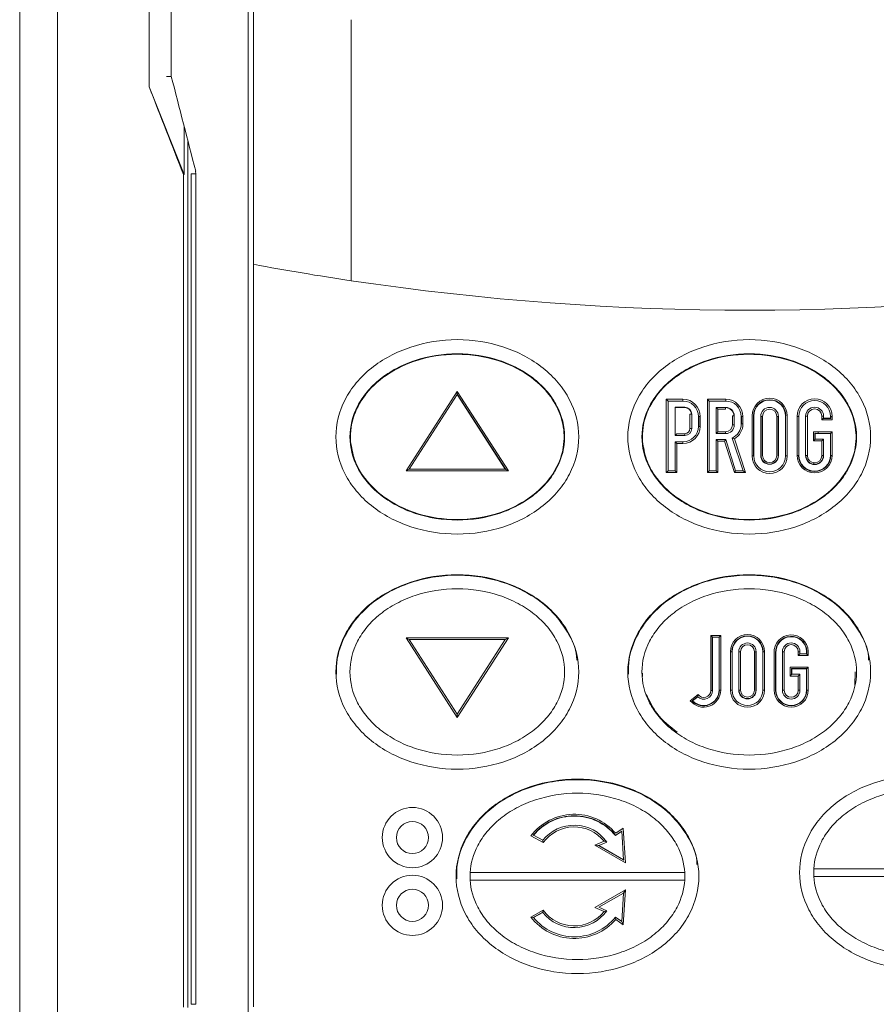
# Model space of a CAD drawing. Header units: inches. Extents: x 2934 to 6866, y 422 to 3136.
# Tile 22 of 84: x 3485 to 3534, y 1799 to 1856. Entities that reach past the tile are written whole.
import ezdxf

# ---------------------------------------------------------------- set-up
doc = ezdxf.new("R2010")
doc.units = ezdxf.units.IN
doc.header["$MEASUREMENT"] = 0
doc.layers.add('PWR_0400HP', color=7, linetype='Continuous')

# ---------------------------------------------------------------- blocks, each defined once
blk = doc.blocks.new('SSW6 S5 FRONT VIEW')
at = {"color": 7, "linetype": 'Continuous', "lineweight": 15}
for p, q in [((57.002, -205.699), (57.002, -74.106)), ((59.202, -74.167), (59.202, -202.812)), ((70.274, -176.621), (70.274, -85.621)), ((70.586, -86.076), (70.586, -132.923)), ((64.519, -105.599), (64.519, -122.599)), ((65.813, -106.235), (65.813, -122.006)), ((76.265, -118.705), (76.265, -133.876)), ((65.813, -122.006), (65.533, -122.006)), ((64.519, -122.599), (64.521, -122.599)), ((64.521, -122.599), (66.556, -127.699)), ((64.521, -122.599), (64.521, -122.599)), ((66.556, -124.891), (66.556, -127.699)), ((66.784, -125.777), (66.784, -176.112)), ((67.249, -127.659), (67.23, -127.509)), ((66.519, -127.699), (66.519, -176.099)), ((66.556, -127.699), (66.519, -127.699)), ((67.249, -127.659), (66.967, -127.659)), ((66.967, -175.928), (66.967, -127.659)), ((67.249, -127.659), (67.249, -175.928)), ((70.586, -132.923), (70.586, -176.076)), ((79.466, -144.932), (82.436, -140.311)), ((79.649, -144.832), (82.436, -140.496)), ((82.436, -140.496), (82.436, -140.311)), ((82.436, -140.311), (85.406, -144.932)), ((82.436, -140.464), (85.255, -144.849)), ((82.436, -140.496), (85.223, -144.832)), ((94.687, -140.867), (94.587, -140.767)), ((94.587, -140.767), (94.587, -145.016)), ((95.556, -140.767), (94.587, -140.767)), ((95.556, -140.867), (95.556, -140.767)), ((96.983, -140.767), (96.983, -145.016)), ((97.083, -140.867), (96.983, -140.767)), ((98.04, -140.767), (96.983, -140.767)), ((98.04, -140.867), (98.04, -140.767)), ((94.687, -140.867), (94.687, -144.916)), ((95.556, -140.867), (94.687, -140.867)), ((95.093, -141.228), (95.663, -141.228)), ((95.093, -142.867), (95.093, -141.228)), ((95.093, -141.228), (95.11, -141.245)), ((95.11, -142.85), (95.11, -141.245)), ((95.11, -141.245), (95.663, -141.245)), ((97.083, -140.867), (97.083, -144.916)), ((98.04, -140.867), (97.083, -140.867)), ((97.488, -141.234), (98.035, -141.234)), ((97.488, -142.759), (97.488, -141.234)), ((97.488, -141.234), (97.588, -141.334)), ((97.588, -142.659), (97.588, -141.334)), ((97.588, -141.334), (98.035, -141.334)), ((98.035, -141.234), (98.035, -141.334)), ((95.963, -141.628), (95.963, -142.467)), ((96.063, -141.628), (95.963, -141.628)), ((96.063, -141.628), (96.063, -142.467)), ((96.456, -141.767), (96.556, -141.767)), ((96.456, -142.34), (96.456, -141.767)), ((96.473, -142.34), (96.473, -141.767)), ((96.556, -142.34), (96.556, -141.767)), ((98.435, -141.734), (98.435, -142.259)), ((98.535, -141.734), (98.435, -141.734)), ((98.535, -141.734), (98.535, -142.259)), ((98.94, -142.202), (98.94, -141.767)), ((98.94, -141.767), (99.04, -141.767)), ((98.957, -142.202), (98.957, -141.767)), ((99.04, -142.202), (99.04, -141.767)), ((99.568, -141.73), (99.568, -144.062)), ((99.651, -141.73), (99.651, -144.062)), ((99.668, -141.73), (99.651, -141.73)), ((99.668, -141.73), (99.668, -144.062)), ((100.074, -144.028), (100.074, -141.759)), ((100.074, -141.759), (100.174, -141.759)), ((100.091, -144.028), (100.091, -141.759)), ((100.174, -144.028), (100.174, -141.759)), ((101.108, -141.759), (101.008, -141.759)), ((101.008, -141.759), (101.008, -144.028)), ((101.091, -141.759), (101.091, -144.028)), ((101.108, -141.759), (101.108, -144.028)), ((101.513, -144.062), (101.513, -141.73)), ((101.513, -141.73), (101.53, -141.73)), ((101.613, -144.062), (101.613, -141.73)), ((102.286, -141.759), (102.186, -141.759)), ((102.186, -141.759), (102.186, -144.028)), ((102.286, -141.759), (102.286, -144.028)), ((102.685, -144.041), (102.685, -141.745)), ((102.685, -141.745), (102.785, -141.745)), ((102.785, -144.041), (102.785, -141.745)), ((103.726, -141.745), (103.626, -141.745)), ((103.626, -141.745), (103.626, -141.965)), ((103.726, -141.865), (103.626, -141.965)), ((103.709, -141.882), (104.142, -141.882)), ((103.726, -141.745), (103.726, -141.865)), ((103.726, -141.865), (104.124, -141.865)), ((104.124, -141.759), (104.225, -141.759)), ((104.124, -141.865), (104.124, -141.759)), ((104.124, -141.865), (104.142, -141.882)), ((104.142, -141.882), (104.142, -141.759)), ((104.225, -141.965), (104.225, -141.759)), ((96.063, -142.467), (95.963, -142.467)), ((96.456, -142.34), (96.556, -142.34)), ((98.535, -142.259), (98.435, -142.259)), ((98.94, -142.202), (99.04, -142.202)), ((103.626, -141.965), (104.225, -141.965)), ((95.093, -142.867), (95.193, -142.767)), ((95.663, -142.867), (95.093, -142.867)), ((95.663, -142.767), (95.193, -142.767)), ((95.663, -142.867), (95.663, -142.767)), ((97.488, -142.759), (97.588, -142.659)), ((98.035, -142.759), (97.488, -142.759)), ((98.035, -142.659), (97.588, -142.659)), ((98.035, -142.759), (98.035, -142.659)), ((99.048, -144.916), (98.421, -143.017)), ((103.136, -142.659), (103.136, -143.188)), ((104.225, -142.659), (103.136, -142.659)), ((103.218, -142.742), (103.218, -143.105)), ((103.236, -142.759), (103.218, -142.742)), ((104.124, -142.759), (103.236, -142.759)), ((103.236, -142.759), (103.236, -143.088)), ((103.416, -142.759), (103.408, -142.659)), ((104.124, -142.759), (104.225, -142.659)), ((104.124, -144.028), (104.124, -142.759)), ((104.225, -144.028), (104.225, -142.659)), ((95.093, -143.24), (95.193, -143.34)), ((95.093, -143.24), (95.556, -143.24)), ((95.093, -144.916), (95.093, -143.24)), ((95.193, -143.34), (95.556, -143.34)), ((95.193, -145.016), (95.193, -143.34)), ((95.556, -143.24), (95.556, -143.34)), ((97.488, -143.094), (98.043, -143.094)), ((97.488, -144.916), (97.488, -143.094)), ((97.488, -143.094), (97.588, -143.194)), ((97.588, -145.016), (97.588, -143.194)), ((97.588, -143.194), (97.97, -143.194)), ((98.043, -143.094), (97.97, -143.194)), ((97.97, -143.194), (98.543, -145.016)), ((98.043, -143.094), (98.616, -144.916)), ((99.186, -145.016), (98.543, -143.066)), ((103.236, -143.088), (103.136, -143.188)), ((103.136, -143.188), (103.626, -143.188)), ((103.236, -143.088), (103.726, -143.088)), ((103.726, -143.088), (103.626, -143.188)), ((103.626, -143.188), (103.626, -144.041)), ((103.726, -143.088), (103.726, -144.041)), ((99.668, -144.062), (99.568, -144.062)), ((100.074, -144.028), (100.091, -144.028)), ((101.108, -144.028), (101.091, -144.028)), ((101.513, -144.062), (101.613, -144.062)), ((102.286, -144.028), (102.186, -144.028)), ((102.685, -144.041), (102.785, -144.041)), ((103.726, -144.041), (103.626, -144.041)), ((104.124, -144.028), (104.225, -144.028)), ((79.649, -144.832), (79.466, -144.932)), ((85.406, -144.932), (79.466, -144.932)), ((85.223, -144.832), (79.649, -144.832)), ((85.223, -144.832), (85.406, -144.932)), ((94.687, -144.916), (94.587, -145.016)), ((94.587, -145.016), (95.193, -145.016)), ((94.687, -144.916), (95.093, -144.916)), ((95.093, -144.916), (95.193, -145.016)), ((97.083, -144.916), (96.983, -145.016)), ((96.983, -145.016), (97.588, -145.016)), ((97.083, -144.916), (97.488, -144.916)), ((97.488, -144.916), (97.588, -145.016)), ((98.616, -144.916), (98.543, -145.016)), ((98.543, -145.016), (99.186, -145.016)), ((98.604, -144.933), (99.072, -144.933)), ((98.616, -144.916), (99.048, -144.916)), ((99.048, -144.916), (99.186, -145.016)), ((102.919, -145.005), (102.958, -144.931)), ((97.752, -154.496), (97.169, -154.496)), ((97.269, -154.596), (97.169, -154.496)), ((97.169, -154.496), (97.169, -157.69)), ((97.652, -154.596), (97.752, -154.496)), ((97.752, -157.663), (97.752, -154.496)), ((79.649, -154.731), (79.466, -154.631)), ((79.466, -154.631), (82.436, -159.252)), ((85.406, -154.631), (79.466, -154.631)), ((79.649, -154.731), (82.436, -159.067)), ((85.223, -154.731), (79.649, -154.731)), ((82.436, -159.252), (85.406, -154.631)), ((82.436, -159.067), (85.223, -154.731)), ((85.223, -154.731), (85.406, -154.631)), ((97.252, -154.579), (97.252, -157.69)), ((97.652, -154.596), (97.269, -154.596)), ((97.269, -154.596), (97.269, -157.69)), ((97.652, -157.663), (97.652, -154.596)), ((98.309, -155.436), (98.309, -157.671)), ((98.409, -155.436), (98.309, -155.436)), ((98.409, -155.436), (98.409, -157.671)), ((98.798, -157.671), (98.798, -155.436)), ((98.798, -155.436), (98.898, -155.436)), ((98.898, -157.671), (98.898, -155.436)), ((99.81, -155.436), (99.71, -155.436)), ((99.71, -155.436), (99.71, -157.671)), ((99.792, -155.436), (99.792, -157.671)), ((99.81, -155.436), (99.81, -157.671)), ((100.198, -157.671), (100.198, -155.436)), ((100.198, -155.436), (100.298, -155.436)), ((100.298, -157.671), (100.298, -155.436)), ((100.856, -155.506), (100.856, -157.671)), ((100.956, -155.504), (100.939, -155.504)), ((100.939, -155.504), (100.939, -157.671)), ((100.956, -155.504), (100.956, -157.671)), ((101.338, -155.436), (101.438, -155.436)), ((101.338, -157.678), (101.338, -155.436)), ((101.438, -157.678), (101.438, -155.436)), ((102.356, -155.436), (102.256, -155.436)), ((102.256, -155.436), (102.256, -155.661)), ((102.356, -155.561), (102.256, -155.661)), ((102.339, -155.436), (102.339, -155.578)), ((102.356, -155.436), (102.356, -155.561)), ((102.356, -155.561), (102.738, -155.561)), ((102.738, -155.408), (102.756, -155.407)), ((102.738, -155.561), (102.738, -155.408)), ((102.738, -155.561), (102.838, -155.661)), ((102.756, -155.578), (102.756, -155.407)), ((102.838, -155.661), (102.838, -155.405)), ((102.256, -155.661), (102.838, -155.661)), ((93.199, -156.69), (93.206, -156.879)), ((101.779, -156.336), (101.779, -156.851)), ((102.838, -156.336), (101.779, -156.336)), ((101.879, -156.751), (101.779, -156.851)), ((101.862, -156.419), (101.862, -156.768)), ((101.879, -156.436), (101.862, -156.419)), ((102.756, -156.419), (101.862, -156.419)), ((102.738, -156.436), (101.879, -156.436)), ((101.879, -156.436), (101.879, -156.751)), ((101.879, -156.751), (102.356, -156.751)), ((102.356, -156.751), (102.256, -156.851)), ((102.339, -156.768), (102.339, -157.678)), ((102.356, -156.751), (102.356, -157.678)), ((102.738, -156.436), (102.838, -156.336)), ((102.738, -157.671), (102.738, -156.436)), ((102.838, -157.671), (102.838, -156.336)), ((105.535, -157.373), (105.555, -156.609)), ((101.779, -156.851), (102.256, -156.851)), ((102.256, -156.851), (102.256, -157.678)), ((96.432, -157.916), (95.974, -158.282)), ((97.269, -157.69), (97.169, -157.69)), ((97.652, -157.663), (97.752, -157.663)), ((98.409, -157.671), (98.309, -157.671)), ((98.798, -157.671), (98.898, -157.671)), ((99.81, -157.671), (99.792, -157.671)), ((100.198, -157.671), (100.298, -157.671)), ((100.956, -157.671), (100.939, -157.671)), ((101.338, -157.678), (101.438, -157.678)), ((102.356, -157.678), (102.256, -157.678)), ((102.738, -157.671), (102.838, -157.671)), ((96.42, -158.032), (96.093, -158.293)), ((96.419, -158.055), (96.118, -158.294)), ((96.42, -158.058), (96.42, -158.032)), ((82.436, -159.067), (82.436, -159.252)), ((91.996, -165.866), (91.628, -166.126)), ((92.085, -165.682), (91.646, -165.991)), ((92.102, -167.528), (91.996, -165.866)), ((92.214, -167.708), (92.085, -165.682)), ((86.716, -166.134), (87.428, -166.525)), ((86.868, -166.104), (86.841, -166.109)), ((86.868, -166.104), (87.402, -166.396)), ((90.978, -166.456), (90.436, -166.684)), ((91.136, -166.498), (90.661, -166.698)), ((91.628, -166.126), (91.631, -166.103)), ((90.661, -166.698), (90.436, -166.684)), ((90.436, -166.684), (92.214, -167.708)), ((90.622, -166.696), (92.121, -167.559)), ((90.661, -166.698), (92.102, -167.528)), ((92.102, -167.528), (92.121, -167.559)), ((103.158, -168.048), (115.624, -168.048)), ((83.188, -168.271), (95.654, -168.271)), ((95.654, -168.718), (83.188, -168.718)), ((115.624, -168.495), (103.158, -168.495)), ((90.436, -170.305), (92.214, -169.281)), ((92.214, -169.281), (92.085, -171.308)), ((92.102, -169.461), (92.214, -169.281)), ((90.661, -170.291), (92.102, -169.461)), ((92.102, -169.461), (91.996, -171.123)), ((86.716, -170.855), (87.428, -170.465)), ((90.978, -170.533), (90.436, -170.305)), ((91.136, -170.491), (90.661, -170.291)), ((86.841, -170.881), (87.406, -170.571)), ((86.868, -170.886), (86.841, -170.881)), ((86.868, -170.886), (87.402, -170.593)), ((87.402, -170.593), (87.406, -170.571)), ((91.996, -171.123), (91.628, -170.863)), ((92.085, -171.308), (91.646, -170.998)), ((91.996, -171.123), (92.085, -171.308)), ((67.249, -175.928), (66.967, -175.928))]:
    blk.add_line(p, q, dxfattribs=at)
at = {"color": 7, "linetype": 'Continuous', "lineweight": 15, "flags": 128}
blk.add_lwpolyline([(103.136, -144.539), (103.137, -144.537), (103.167, -144.459)], dxfattribs=at)
at = {"color": 7, "linetype": 'Continuous', "lineweight": 15}
for centre, radius in [((79.829, -166.239), 1.75), ((79.829, -166.239), 0.932), ((79.829, -170.176), 1.75), ((79.829, -170.176), 0.932)]:
    blk.add_circle(centre, radius, dxfattribs=at)
for centre, radius, start, end in [((99.386, 21.311), 156.9, 259.42299, 261.52612), ((99.386, 21.311), 156.9, 261.52612, 278.52078), ((95.556, -141.767), 1, 0, 90), ((98.04, -141.767), 1, 0, 90), ((100.591, -141.73), 1.022, 0, 180), ((103.205, -141.759), 1.019, 0, 180), ((95.556, -141.767), 0.9, 0, 90), ((95.663, -141.628), 0.4, 0, 90), ((95.663, -141.628), 0.383, 0, 90), ((98.035, -141.734), 0.5, 0, 90), ((98.035, -141.734), 0.483, 0, 90), ((98.04, -141.767), 0.9, 0, 90), ((100.591, -141.73), 0.939, 0, 180), ((100.591, -141.73), 0.922, 0, 180), ((100.591, -141.759), 0.517, 0, 180), ((103.205, -141.759), 0.919, 0, 180), ((103.205, -141.745), 0.52, 0, 180), ((103.205, -141.745), 0.42, 0, 180), ((100.591, -141.759), 0.417, 0, 180), ((95.556, -142.34), 0.9, 270, 0), ((95.556, -142.34), 1, 270, 0), ((95.663, -142.467), 0.4, 270, 0), ((95.663, -142.467), 0.3, 270, 0), ((98.035, -142.259), 0.5, 270, 0), ((98.035, -142.259), 0.4, 270, 0), ((98.04, -142.202), 0.9, 295.0952, 0), ((98.04, -142.202), 1, 300.2137, 0), ((100.591, -144.062), 1.022, 180, 0), ((100.591, -144.062), 0.922, 180, 0), ((100.591, -144.028), 0.517, 180, 0), ((100.591, -144.028), 0.5, 180, 0), ((100.591, -144.028), 0.417, 180, 0), ((103.205, -144.028), 1.019, 180, 0), ((103.205, -144.028), 0.936, 180, 0), ((103.205, -144.028), 0.919, 180, 0), ((103.205, -144.041), 0.52, 180, 0), ((103.205, -144.041), 0.503, 180, 0), ((103.205, -144.041), 0.42, 180, 0), ((99.304, -155.436), 0.994, 0, 180), ((101.847, -155.456), 0.993, 2.9155, 182.9155), ((99.304, -155.436), 0.912, 0, 180), ((99.304, -155.436), 0.894, 0, 180), ((99.304, -155.436), 0.506, 0, 180), ((99.304, -155.436), 0.406, 0, 180), ((101.847, -155.456), 0.91, 3.0453, 183.0453), ((101.847, -155.456), 0.893, 3.0745, 183.0745), ((101.847, -155.436), 0.509, 0, 180), ((101.847, -155.436), 0.409, 0, 180), ((96.755, -157.663), 0.997, 218.3841, 0), ((96.755, -157.663), 0.914, 223.5672, 0), ((96.755, -157.663), 0.897, 224.7646, 0), ((96.766, -157.69), 0.503, 226.4521, 0), ((96.766, -157.69), 0.403, 214.1717, 0), ((99.304, -157.671), 0.994, 180, 0), ((99.304, -157.671), 0.894, 180, 0), ((99.304, -157.671), 0.506, 180, 0), ((99.304, -157.671), 0.489, 180, 0), ((99.304, -157.671), 0.406, 180, 0), ((101.847, -157.671), 0.991, 180, 0), ((101.847, -157.671), 0.908, 180, 0), ((101.847, -157.671), 0.891, 180, 0), ((101.847, -157.678), 0.509, 180, 0), ((101.847, -157.678), 0.409, 180, 0), ((89.239, -168.057), 3.172, 40.6412, 142.6872), ((89.239, -168.057), 3.09, 39.2463, 140.8965), ((89.239, -168.057), 3.072, 38.9483, 140.5123), ((89.23, -167.867), 2.347, 35.6897, 141.1818), ((89.23, -167.867), 2.247, 38.9086, 143.3113), ((89.23, -169.122), 2.347, 218.8182, 324.3103), ((89.23, -169.122), 2.247, 216.6887, 321.0914), ((89.239, -168.932), 3.172, 217.3128, 319.3588), ((89.239, -168.932), 3.072, 219.4877, 321.0517)]:
    blk.add_arc(centre, radius, start, end, dxfattribs=at)
for centre, major_axis, ratio, start_param, end_param in [((99.274, -297.027), (-522.032, 2030.715), 0.005346, 4.794589, 4.797309), ((99.502, -187.581), (-544.938, 1389.746), 0.005932, 1.521695, 1.525368)]:
    blk.add_ellipse(centre, major_axis=major_axis, ratio=ratio, start_param=start_param, end_param=end_param, dxfattribs=at)
for points, knots in [([(89.493, -142.951), (89.493, -142.212), (89.31, -141.472), (88.779, -140.447), (88.561, -140.12), (88.047, -139.505), (87.753, -139.218), (87.1, -138.695), (86.741, -138.459), (85.973, -138.048), (85.564, -137.873), (84.283, -137.448), (83.36, -137.301), (81.512, -137.301), (80.589, -137.448), (79.309, -137.873), (78.899, -138.048), (78.131, -138.459), (77.772, -138.695), (77.119, -139.218), (76.825, -139.505), (76.312, -140.12), (76.093, -140.447), (75.562, -141.472), (75.379, -142.212), (75.379, -142.951), (75.379, -143.691), (75.562, -144.43), (76.093, -145.455), (76.312, -145.783), (76.825, -146.398), (77.119, -146.685), (77.772, -147.208), (78.131, -147.444), (78.899, -147.855), (79.309, -148.03), (80.589, -148.455), (81.512, -148.602), (83.36, -148.602), (84.283, -148.455), (85.564, -148.03), (85.973, -147.855), (86.741, -147.444), (87.1, -147.208), (87.753, -146.685), (88.047, -146.398), (88.561, -145.783), (88.779, -145.455), (89.31, -144.43), (89.493, -143.691), (89.493, -142.951)], [3.141593, 3.141593, 3.141593, 3.141593, 3.534292, 3.534292, 3.730641, 3.730641, 3.926991, 3.926991, 4.12334, 4.12334, 4.31969, 4.31969, 4.712389, 4.712389, 5.105088, 5.105088, 5.301438, 5.301438, 5.497787, 5.497787, 5.694137, 5.694137, 5.890486, 5.890486, 6.283185, 6.283185, 6.283185, 6.675884, 6.675884, 6.872234, 6.872234, 7.068583, 7.068583, 7.264933, 7.264933, 7.461283, 7.461283, 7.853982, 7.853982, 8.246681, 8.246681, 8.44303, 8.44303, 8.63938, 8.63938, 8.835729, 8.835729, 9.032079, 9.032079, 9.424778, 9.424778, 9.424778, 9.424778]), ([(106.463, -142.951), (106.463, -142.212), (106.28, -141.472), (105.749, -140.447), (105.531, -140.12), (105.017, -139.505), (104.723, -139.218), (104.07, -138.695), (103.711, -138.459), (102.943, -138.048), (102.534, -137.873), (101.253, -137.448), (100.33, -137.301), (98.482, -137.301), (97.559, -137.448), (96.279, -137.873), (95.869, -138.048), (95.101, -138.459), (94.742, -138.695), (94.089, -139.218), (93.795, -139.505), (93.282, -140.12), (93.063, -140.447), (92.532, -141.472), (92.349, -142.212), (92.349, -142.951), (92.349, -143.691), (92.532, -144.43), (93.063, -145.455), (93.282, -145.783), (93.795, -146.398), (94.089, -146.685), (94.742, -147.208), (95.101, -147.444), (95.869, -147.855), (96.279, -148.03), (97.559, -148.455), (98.482, -148.602), (100.33, -148.602), (101.253, -148.455), (102.534, -148.03), (102.943, -147.855), (103.711, -147.444), (104.07, -147.208), (104.723, -146.685), (105.017, -146.398), (105.531, -145.783), (105.749, -145.455), (106.28, -144.43), (106.463, -143.691), (106.463, -142.951)], [3.141593, 3.141593, 3.141593, 3.141593, 3.534292, 3.534292, 3.730641, 3.730641, 3.926991, 3.926991, 4.12334, 4.12334, 4.31969, 4.31969, 4.712389, 4.712389, 5.105088, 5.105088, 5.301438, 5.301438, 5.497787, 5.497787, 5.694137, 5.694137, 5.890486, 5.890486, 6.283185, 6.283185, 6.283185, 6.675884, 6.675884, 6.872234, 6.872234, 7.068583, 7.068583, 7.264933, 7.264933, 7.461283, 7.461283, 7.853982, 7.853982, 8.246681, 8.246681, 8.44303, 8.44303, 8.63938, 8.63938, 8.835729, 8.835729, 9.032079, 9.032079, 9.424778, 9.424778, 9.424778, 9.424778]), ([(88.676, -142.951), (88.676, -142.345), (88.527, -141.738), (88.082, -140.878), (87.896, -140.6), (87.456, -140.072), (87.201, -139.823), (86.629, -139.366), (86.313, -139.157), (85.63, -138.792), (85.263, -138.635), (84.112, -138.253), (83.274, -138.119), (81.598, -138.119), (80.76, -138.253), (79.609, -138.635), (79.243, -138.792), (78.559, -139.157), (78.243, -139.366), (77.671, -139.823), (77.416, -140.072), (76.976, -140.6), (76.791, -140.878), (76.346, -141.738), (76.197, -142.345), (76.197, -142.951), (76.197, -143.557), (76.346, -144.164), (76.791, -145.025), (76.976, -145.303), (77.416, -145.83), (77.671, -146.08), (78.243, -146.537), (78.559, -146.746), (79.243, -147.111), (79.609, -147.268), (80.76, -147.65), (81.598, -147.784), (83.274, -147.784), (84.112, -147.65), (85.263, -147.268), (85.63, -147.111), (86.313, -146.746), (86.629, -146.537), (87.201, -146.08), (87.456, -145.83), (87.896, -145.303), (88.082, -145.025), (88.527, -144.164), (88.676, -143.557), (88.676, -142.951)], [3.141593, 3.141593, 3.141593, 3.141593, 3.534292, 3.534292, 3.730641, 3.730641, 3.926991, 3.926991, 4.12334, 4.12334, 4.31969, 4.31969, 4.712389, 4.712389, 5.105088, 5.105088, 5.301438, 5.301438, 5.497787, 5.497787, 5.694137, 5.694137, 5.890486, 5.890486, 6.283185, 6.283185, 6.283185, 6.675884, 6.675884, 6.872234, 6.872234, 7.068583, 7.068583, 7.264933, 7.264933, 7.461283, 7.461283, 7.853982, 7.853982, 8.246681, 8.246681, 8.44303, 8.44303, 8.63938, 8.63938, 8.835729, 8.835729, 9.032079, 9.032079, 9.424778, 9.424778, 9.424778, 9.424778]), ([(76.236, -143.219), (76.293, -143.572), (76.417, -144.347), (77.124, -145.554), (78.446, -146.759), (80.409, -147.606), (82.808, -147.872), (85.128, -147.415), (86.973, -146.353), (88.094, -145.083), (88.646, -143.735), (88.681, -142.394), (88.257, -141.14), (87.366, -139.918), (85.816, -138.794), (83.629, -138.114), (81.097, -138.122), (78.866, -138.876), (77.295, -140.131), (76.43, -141.483), (76.202, -142.557), (76.232, -143.133), (76.236, -143.219)], [0, 0, 0, 0, 0.030816, 0.067696, 0.118771, 0.183791, 0.249684, 0.325728, 0.384906, 0.431339, 0.47013, 0.509056, 0.544994, 0.583153, 0.638626, 0.708077, 0.778415, 0.855394, 0.907666, 0.94995, 0.992478, 1, 1, 1, 1]), ([(105.646, -142.951), (105.646, -142.345), (105.497, -141.738), (105.052, -140.878), (104.866, -140.6), (104.426, -140.072), (104.171, -139.823), (103.599, -139.366), (103.283, -139.157), (102.6, -138.792), (102.233, -138.635), (101.082, -138.253), (100.244, -138.119), (98.568, -138.119), (97.73, -138.253), (96.579, -138.635), (96.213, -138.792), (95.529, -139.157), (95.213, -139.366), (94.641, -139.823), (94.386, -140.072), (93.946, -140.6), (93.761, -140.878), (93.316, -141.738), (93.167, -142.345), (93.167, -142.951), (93.167, -143.557), (93.316, -144.164), (93.761, -145.025), (93.946, -145.303), (94.386, -145.83), (94.641, -146.08), (95.213, -146.537), (95.529, -146.746), (96.213, -147.111), (96.579, -147.268), (97.73, -147.65), (98.568, -147.784), (100.244, -147.784), (101.082, -147.65), (102.233, -147.268), (102.6, -147.111), (103.283, -146.746), (103.599, -146.537), (104.171, -146.08), (104.426, -145.83), (104.866, -145.303), (105.052, -145.025), (105.497, -144.164), (105.646, -143.557), (105.646, -142.951)], [3.141593, 3.141593, 3.141593, 3.141593, 3.534292, 3.534292, 3.730641, 3.730641, 3.926991, 3.926991, 4.12334, 4.12334, 4.31969, 4.31969, 4.712389, 4.712389, 5.105088, 5.105088, 5.301438, 5.301438, 5.497787, 5.497787, 5.694137, 5.694137, 5.890486, 5.890486, 6.283185, 6.283185, 6.283185, 6.675884, 6.675884, 6.872234, 6.872234, 7.068583, 7.068583, 7.264933, 7.264933, 7.461283, 7.461283, 7.853982, 7.853982, 8.246681, 8.246681, 8.44303, 8.44303, 8.63938, 8.63938, 8.835729, 8.835729, 9.032079, 9.032079, 9.424778, 9.424778, 9.424778, 9.424778]), ([(93.206, -143.219), (93.263, -143.572), (93.387, -144.347), (94.094, -145.554), (95.416, -146.759), (97.379, -147.606), (99.778, -147.872), (102.098, -147.415), (103.943, -146.353), (105.064, -145.083), (105.616, -143.735), (105.651, -142.394), (105.227, -141.14), (104.336, -139.918), (102.786, -138.794), (100.599, -138.114), (98.067, -138.122), (95.836, -138.876), (94.265, -140.131), (93.4, -141.483), (93.172, -142.557), (93.202, -143.133), (93.206, -143.219)], [0, 0, 0, 0, 0.030816, 0.067697, 0.118772, 0.183791, 0.249685, 0.325728, 0.384906, 0.431338, 0.47013, 0.509056, 0.544994, 0.583154, 0.638627, 0.708077, 0.778415, 0.855394, 0.907666, 0.94995, 0.992478, 1, 1, 1, 1]), ([(89.493, -156.611), (89.493, -155.872), (89.31, -155.132), (88.779, -154.107), (88.561, -153.78), (88.047, -153.165), (87.753, -152.878), (87.1, -152.355), (86.741, -152.119), (85.973, -151.708), (85.564, -151.533), (84.283, -151.108), (83.36, -150.961), (81.512, -150.961), (80.589, -151.108), (79.309, -151.533), (78.899, -151.708), (78.131, -152.119), (77.772, -152.355), (77.119, -152.878), (76.825, -153.165), (76.312, -153.78), (76.093, -154.107), (75.562, -155.132), (75.379, -155.872), (75.379, -156.611), (75.379, -157.351), (75.562, -158.09), (76.093, -159.115), (76.312, -159.443), (76.825, -160.058), (77.119, -160.345), (77.772, -160.868), (78.131, -161.104), (78.899, -161.515), (79.309, -161.69), (80.589, -162.115), (81.512, -162.262), (83.36, -162.262), (84.283, -162.115), (85.564, -161.69), (85.973, -161.515), (86.741, -161.104), (87.1, -160.868), (87.753, -160.345), (88.047, -160.058), (88.561, -159.443), (88.779, -159.115), (89.31, -158.09), (89.493, -157.351), (89.493, -156.611)], [3.141593, 3.141593, 3.141593, 3.141593, 3.534292, 3.534292, 3.730641, 3.730641, 3.926991, 3.926991, 4.12334, 4.12334, 4.31969, 4.31969, 4.712389, 4.712389, 5.105088, 5.105088, 5.301438, 5.301438, 5.497787, 5.497787, 5.694137, 5.694137, 5.890486, 5.890486, 6.283185, 6.283185, 6.283185, 6.675884, 6.675884, 6.872234, 6.872234, 7.068583, 7.068583, 7.264933, 7.264933, 7.461283, 7.461283, 7.853982, 7.853982, 8.246681, 8.246681, 8.44303, 8.44303, 8.63938, 8.63938, 8.835729, 8.835729, 9.032079, 9.032079, 9.424778, 9.424778, 9.424778, 9.424778]), ([(89.377, -155.928), (89.377, -155.857), (89.378, -155.281), (88.859, -154.232), (87.854, -152.905), (86.255, -151.787), (84.095, -151.028), (81.442, -150.897), (78.885, -151.599), (76.952, -152.939), (75.797, -154.522), (75.394, -155.857), (75.419, -156.603), (75.424, -156.746)], [0, 0, 0, 0, 0.010969, 0.089379, 0.173178, 0.270317, 0.387074, 0.525301, 0.677002, 0.790911, 0.884096, 0.977787, 1, 1, 1, 1]), ([(106.463, -156.611), (106.463, -155.872), (106.28, -155.132), (105.749, -154.107), (105.531, -153.78), (105.017, -153.165), (104.723, -152.878), (104.07, -152.355), (103.711, -152.119), (102.943, -151.708), (102.534, -151.533), (101.253, -151.108), (100.33, -150.961), (98.482, -150.961), (97.559, -151.108), (96.279, -151.533), (95.869, -151.708), (95.101, -152.119), (94.742, -152.355), (94.089, -152.878), (93.795, -153.165), (93.282, -153.78), (93.063, -154.107), (92.532, -155.132), (92.349, -155.872), (92.349, -156.611), (92.349, -157.351), (92.532, -158.09), (93.063, -159.115), (93.282, -159.443), (93.795, -160.058), (94.089, -160.345), (94.742, -160.868), (95.101, -161.104), (95.869, -161.515), (96.279, -161.69), (97.559, -162.115), (98.482, -162.262), (100.33, -162.262), (101.253, -162.115), (102.534, -161.69), (102.943, -161.515), (103.711, -161.104), (104.07, -160.868), (104.723, -160.345), (105.017, -160.058), (105.531, -159.443), (105.749, -159.115), (106.28, -158.09), (106.463, -157.351), (106.463, -156.611)], [3.141593, 3.141593, 3.141593, 3.141593, 3.534292, 3.534292, 3.730641, 3.730641, 3.926991, 3.926991, 4.12334, 4.12334, 4.31969, 4.31969, 4.712389, 4.712389, 5.105088, 5.105088, 5.301438, 5.301438, 5.497787, 5.497787, 5.694137, 5.694137, 5.890486, 5.890486, 6.283185, 6.283185, 6.283185, 6.675884, 6.675884, 6.872234, 6.872234, 7.068583, 7.068583, 7.264933, 7.264933, 7.461283, 7.461283, 7.853982, 7.853982, 8.246681, 8.246681, 8.44303, 8.44303, 8.63938, 8.63938, 8.835729, 8.835729, 9.032079, 9.032079, 9.424778, 9.424778, 9.424778, 9.424778]), ([(106.347, -155.928), (106.347, -155.857), (106.348, -155.281), (105.829, -154.232), (104.824, -152.905), (103.225, -151.787), (101.065, -151.028), (98.412, -150.897), (95.855, -151.599), (93.922, -152.939), (92.767, -154.522), (92.364, -155.857), (92.389, -156.603), (92.394, -156.746)], [0, 0, 0, 0, 0.010969, 0.089379, 0.173178, 0.270317, 0.387074, 0.5253, 0.677002, 0.790911, 0.884096, 0.977787, 1, 1, 1, 1]), ([(88.676, -156.611), (88.676, -156.005), (88.527, -155.398), (88.082, -154.538), (87.896, -154.26), (87.456, -153.732), (87.201, -153.483), (86.629, -153.026), (86.313, -152.817), (85.63, -152.452), (85.263, -152.295), (84.112, -151.913), (83.274, -151.779), (81.598, -151.779), (80.76, -151.913), (79.609, -152.295), (79.243, -152.452), (78.559, -152.817), (78.243, -153.026), (77.671, -153.483), (77.416, -153.732), (76.976, -154.26), (76.791, -154.538), (76.346, -155.398), (76.197, -156.005), (76.197, -156.611), (76.197, -157.217), (76.346, -157.824), (76.791, -158.685), (76.976, -158.963), (77.416, -159.49), (77.671, -159.74), (78.243, -160.197), (78.559, -160.406), (79.243, -160.771), (79.609, -160.928), (80.76, -161.31), (81.598, -161.444), (83.274, -161.444), (84.112, -161.31), (85.263, -160.928), (85.63, -160.771), (86.313, -160.406), (86.629, -160.197), (87.201, -159.74), (87.456, -159.49), (87.896, -158.963), (88.082, -158.685), (88.527, -157.824), (88.676, -157.217), (88.676, -156.611)], [3.141593, 3.141593, 3.141593, 3.141593, 3.534292, 3.534292, 3.730641, 3.730641, 3.926991, 3.926991, 4.12334, 4.12334, 4.31969, 4.31969, 4.712389, 4.712389, 5.105088, 5.105088, 5.301438, 5.301438, 5.497787, 5.497787, 5.694137, 5.694137, 5.890486, 5.890486, 6.283185, 6.283185, 6.283185, 6.675884, 6.675884, 6.872234, 6.872234, 7.068583, 7.068583, 7.264933, 7.264933, 7.461283, 7.461283, 7.853982, 7.853982, 8.246681, 8.246681, 8.44303, 8.44303, 8.63938, 8.63938, 8.835729, 8.835729, 9.032079, 9.032079, 9.424778, 9.424778, 9.424778, 9.424778]), ([(105.646, -156.611), (105.646, -156.005), (105.497, -155.398), (105.052, -154.538), (104.866, -154.26), (104.426, -153.732), (104.171, -153.483), (103.599, -153.026), (103.283, -152.817), (102.6, -152.452), (102.233, -152.295), (101.082, -151.913), (100.244, -151.779), (98.568, -151.779), (97.73, -151.913), (96.579, -152.295), (96.213, -152.452), (95.529, -152.817), (95.213, -153.026), (94.641, -153.483), (94.386, -153.732), (93.946, -154.26), (93.761, -154.538), (93.316, -155.398), (93.167, -156.005), (93.167, -156.611), (93.167, -157.217), (93.316, -157.824), (93.761, -158.685), (93.946, -158.963), (94.386, -159.49), (94.641, -159.74), (95.213, -160.197), (95.529, -160.406), (96.213, -160.771), (96.579, -160.928), (97.73, -161.31), (98.568, -161.444), (100.244, -161.444), (101.082, -161.31), (102.233, -160.928), (102.6, -160.771), (103.283, -160.406), (103.599, -160.197), (104.171, -159.74), (104.426, -159.49), (104.866, -158.963), (105.052, -158.685), (105.497, -157.824), (105.646, -157.217), (105.646, -156.611)], [3.141593, 3.141593, 3.141593, 3.141593, 3.534292, 3.534292, 3.730641, 3.730641, 3.926991, 3.926991, 4.12334, 4.12334, 4.31969, 4.31969, 4.712389, 4.712389, 5.105088, 5.105088, 5.301438, 5.301438, 5.497787, 5.497787, 5.694137, 5.694137, 5.890486, 5.890486, 6.283185, 6.283185, 6.283185, 6.675884, 6.675884, 6.872234, 6.872234, 7.068583, 7.068583, 7.264933, 7.264933, 7.461283, 7.461283, 7.853982, 7.853982, 8.246681, 8.246681, 8.44303, 8.44303, 8.63938, 8.63938, 8.835729, 8.835729, 9.032079, 9.032079, 9.424778, 9.424778, 9.424778, 9.424778]), ([(93.434, -157.92), (93.616, -158.31), (94.027, -159.187), (94.793, -159.787), (95.219, -160.121)], [0, 0, 0, 0, 0.444296, 1, 1, 1, 1]), ([(96.478, -168.493), (96.478, -167.753), (96.295, -167.014), (95.764, -165.989), (95.546, -165.661), (95.032, -165.046), (94.738, -164.759), (94.085, -164.236), (93.726, -164), (92.958, -163.589), (92.549, -163.414), (91.268, -162.989), (90.345, -162.842), (88.497, -162.842), (87.574, -162.989), (86.294, -163.414), (85.884, -163.589), (85.116, -164), (84.757, -164.236), (84.104, -164.759), (83.81, -165.046), (83.297, -165.661), (83.078, -165.989), (82.547, -167.014), (82.364, -167.753), (82.364, -168.493), (82.364, -169.232), (82.547, -169.971), (83.078, -170.996), (83.297, -171.324), (83.81, -171.939), (84.104, -172.226), (84.757, -172.749), (85.116, -172.985), (85.884, -173.396), (86.294, -173.571), (87.574, -173.996), (88.497, -174.143), (90.345, -174.143), (91.268, -173.996), (92.549, -173.571), (92.958, -173.396), (93.726, -172.985), (94.085, -172.749), (94.738, -172.226), (95.032, -171.939), (95.546, -171.324), (95.764, -170.996), (96.295, -169.971), (96.478, -169.232), (96.478, -168.493)], [3.141593, 3.141593, 3.141593, 3.141593, 3.534292, 3.534292, 3.730641, 3.730641, 3.926991, 3.926991, 4.12334, 4.12334, 4.31969, 4.31969, 4.712389, 4.712389, 5.105088, 5.105088, 5.301438, 5.301438, 5.497787, 5.497787, 5.694137, 5.694137, 5.890486, 5.890486, 6.283185, 6.283185, 6.283185, 6.675884, 6.675884, 6.872234, 6.872234, 7.068583, 7.068583, 7.264933, 7.264933, 7.461283, 7.461283, 7.853982, 7.853982, 8.246681, 8.246681, 8.44303, 8.44303, 8.63938, 8.63938, 8.835729, 8.835729, 9.032079, 9.032079, 9.424778, 9.424778, 9.424778, 9.424778]), ([(96.362, -167.809), (96.362, -167.738), (96.363, -167.162), (95.844, -166.113), (94.839, -164.786), (93.24, -163.668), (91.08, -162.91), (88.427, -162.778), (85.87, -163.48), (83.937, -164.82), (82.782, -166.403), (82.379, -167.738), (82.404, -168.484), (82.409, -168.627)], [0, 0, 0, 0, 0.010969, 0.089379, 0.173178, 0.270317, 0.387075, 0.5253, 0.677002, 0.790911, 0.884096, 0.977787, 1, 1, 1, 1]), ([(116.448, -168.271), (116.448, -167.532), (116.265, -166.792), (115.734, -165.767), (115.516, -165.44), (115.002, -164.825), (114.708, -164.538), (114.055, -164.015), (113.696, -163.779), (112.928, -163.368), (112.519, -163.193), (111.238, -162.768), (110.315, -162.621), (108.467, -162.621), (107.544, -162.768), (106.264, -163.193), (105.854, -163.368), (105.086, -163.779), (104.727, -164.015), (104.074, -164.538), (103.78, -164.825), (103.267, -165.44), (103.048, -165.767), (102.517, -166.792), (102.334, -167.532), (102.334, -168.271), (102.334, -169.011), (102.517, -169.75), (103.048, -170.775), (103.267, -171.103), (103.78, -171.718), (104.074, -172.005), (104.727, -172.528), (105.086, -172.764), (105.854, -173.175), (106.264, -173.35), (107.544, -173.775), (108.467, -173.922), (110.315, -173.922), (111.238, -173.775), (112.519, -173.35), (112.928, -173.175), (113.696, -172.764), (114.055, -172.528), (114.708, -172.005), (115.002, -171.718), (115.516, -171.103), (115.734, -170.775), (116.265, -169.75), (116.448, -169.011), (116.448, -168.271)], [3.141593, 3.141593, 3.141593, 3.141593, 3.534292, 3.534292, 3.730641, 3.730641, 3.926991, 3.926991, 4.12334, 4.12334, 4.31969, 4.31969, 4.712389, 4.712389, 5.105088, 5.105088, 5.301438, 5.301438, 5.497787, 5.497787, 5.694137, 5.694137, 5.890486, 5.890486, 6.283185, 6.283185, 6.283185, 6.675884, 6.675884, 6.872234, 6.872234, 7.068583, 7.068583, 7.264933, 7.264933, 7.461283, 7.461283, 7.853982, 7.853982, 8.246681, 8.246681, 8.44303, 8.44303, 8.63938, 8.63938, 8.835729, 8.835729, 9.032079, 9.032079, 9.424778, 9.424778, 9.424778, 9.424778]), ([(115.624, -168.048), (115.592, -167.517), (115.445, -166.988), (115.037, -166.198), (114.851, -165.92), (114.411, -165.392), (114.156, -165.143), (113.584, -164.686), (113.268, -164.477), (112.585, -164.112), (112.218, -163.955), (111.067, -163.573), (110.229, -163.439), (108.553, -163.439), (107.715, -163.573), (106.564, -163.955), (106.198, -164.112), (105.514, -164.477), (105.198, -164.686), (104.626, -165.143), (104.371, -165.392), (103.931, -165.92), (103.746, -166.198), (103.337, -166.988), (103.19, -167.517), (103.158, -168.048)], [3.189826, 3.189826, 3.189826, 3.189826, 3.534292, 3.534292, 3.730641, 3.730641, 3.926991, 3.926991, 4.12334, 4.12334, 4.31969, 4.31969, 4.712389, 4.712389, 5.105088, 5.105088, 5.301438, 5.301438, 5.497787, 5.497787, 5.694137, 5.694137, 5.890486, 5.890486, 6.234952, 6.234952, 6.234952, 6.234952]), ([(95.654, -168.271), (95.622, -167.739), (95.476, -167.21), (95.067, -166.419), (94.881, -166.141), (94.441, -165.614), (94.186, -165.364), (93.614, -164.907), (93.298, -164.698), (92.615, -164.333), (92.248, -164.176), (91.097, -163.794), (90.259, -163.66), (88.583, -163.66), (87.745, -163.794), (86.594, -164.176), (86.228, -164.333), (85.544, -164.698), (85.228, -164.907), (84.656, -165.364), (84.401, -165.614), (83.961, -166.141), (83.776, -166.419), (83.367, -167.21), (83.22, -167.739), (83.188, -168.271)], [3.18937, 3.18937, 3.18937, 3.18937, 3.534292, 3.534292, 3.730641, 3.730641, 3.926991, 3.926991, 4.12334, 4.12334, 4.31969, 4.31969, 4.712389, 4.712389, 5.105088, 5.105088, 5.301438, 5.301438, 5.497787, 5.497787, 5.694137, 5.694137, 5.890486, 5.890486, 6.235408, 6.235408, 6.235408, 6.235408]), ([(103.158, -168.048), (103.154, -168.123), (103.152, -168.197), (103.152, -168.271), (103.152, -168.346), (103.154, -168.42), (103.158, -168.495)], [6.23495154, 6.23495154, 6.23495154, 6.23495154, 6.28318531, 6.28318531, 6.28318531, 6.33144082, 6.33144082, 6.33144082, 6.33144082]), ([(83.188, -168.271), (83.184, -168.345), (83.182, -168.419), (83.182, -168.493), (83.182, -168.568), (83.184, -168.643), (83.188, -168.718)], [6.2354081, 6.2354081, 6.2354081, 6.2354081, 6.28318531, 6.28318531, 6.28318531, 6.33189739, 6.33189739, 6.33189739, 6.33189739]), ([(83.188, -168.718), (83.221, -169.249), (83.367, -169.777), (83.776, -170.566), (83.961, -170.844), (84.401, -171.371), (84.656, -171.621), (85.228, -172.078), (85.544, -172.287), (86.228, -172.652), (86.594, -172.809), (87.745, -173.191), (88.583, -173.325), (90.259, -173.325), (91.097, -173.191), (92.248, -172.809), (92.615, -172.652), (93.298, -172.287), (93.614, -172.078), (94.186, -171.621), (94.441, -171.371), (94.881, -170.844), (95.067, -170.566), (95.475, -169.777), (95.621, -169.249), (95.654, -168.718)], [0.048712, 0.048712, 0.048712, 0.048712, 0.392699, 0.392699, 0.589049, 0.589049, 0.785398, 0.785398, 0.981748, 0.981748, 1.178097, 1.178097, 1.570796, 1.570796, 1.963495, 1.963495, 2.159845, 2.159845, 2.356194, 2.356194, 2.552544, 2.552544, 2.748894, 2.748894, 3.092881, 3.092881, 3.092881, 3.092881]), ([(95.654, -168.718), (95.658, -168.643), (95.661, -168.568), (95.661, -168.419), (95.658, -168.345), (95.654, -168.271)], [3.09288057, 3.09288057, 3.09288057, 3.09288057, 3.14159265, 3.14159265, 3.18936987, 3.18936987, 3.18936987, 3.18936987]), ([(103.158, -168.495), (103.19, -169.026), (103.337, -169.555), (103.746, -170.345), (103.931, -170.623), (104.371, -171.15), (104.626, -171.4), (105.198, -171.857), (105.514, -172.066), (106.198, -172.431), (106.564, -172.588), (107.715, -172.97), (108.553, -173.104), (110.229, -173.104), (111.067, -172.97), (112.218, -172.588), (112.585, -172.431), (113.268, -172.066), (113.584, -171.857), (114.156, -171.4), (114.411, -171.15), (114.851, -170.623), (115.037, -170.345), (115.445, -169.555), (115.592, -169.026), (115.624, -168.495)], [0.048256, 0.048256, 0.048256, 0.048256, 0.392699, 0.392699, 0.589049, 0.589049, 0.785398, 0.785398, 0.981748, 0.981748, 1.178097, 1.178097, 1.570796, 1.570796, 1.963495, 1.963495, 2.159845, 2.159845, 2.356194, 2.356194, 2.552544, 2.552544, 2.748894, 2.748894, 3.093337, 3.093337, 3.093337, 3.093337])]:
    blk.add_open_spline(points, degree=3, knots=knots, dxfattribs=at)
for points in [[(98.421, -143.017), (98.462, -143.035), (98.502, -143.051), (98.543, -143.066)], [(96.419, -158.055), (96.421, -158.009), (96.425, -157.963), (96.432, -157.916)], [(87.402, -166.396), (87.41, -166.439), (87.419, -166.482), (87.428, -166.525)], [(91.136, -166.498), (91.084, -166.483), (91.031, -166.469), (90.978, -166.456)], [(87.402, -170.593), (87.41, -170.55), (87.419, -170.507), (87.428, -170.465)], [(91.136, -170.491), (91.084, -170.506), (91.031, -170.52), (90.978, -170.533)], [(86.868, -170.886), (86.817, -170.876), (86.766, -170.866), (86.716, -170.855)], [(91.628, -170.863), (91.634, -170.908), (91.64, -170.953), (91.646, -170.998)]]:
    blk.add_open_spline(points, degree=3, dxfattribs=at)

msp = doc.modelspace()

# ---------------------------------------------------------------- block references
at = {"layer": 'PWR_0400HP'}
msp.add_blockref('SSW6 S5 FRONT VIEW', (3427.565, 1974.562), dxfattribs=at)

doc.saveas('drawing.dxf')
